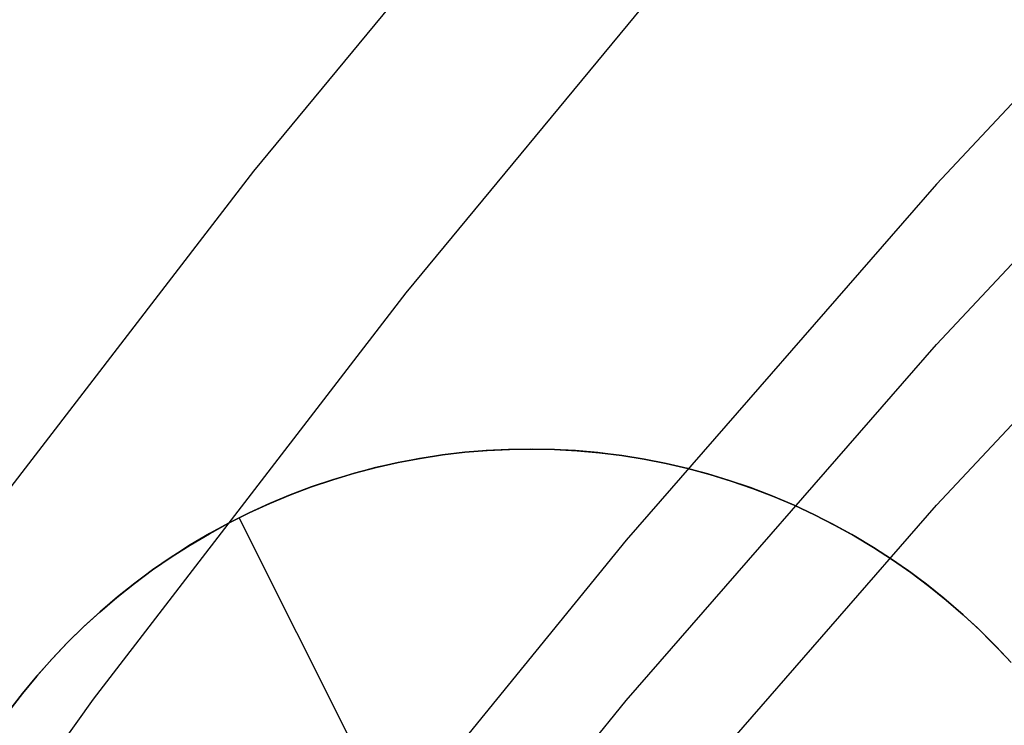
# Model space of a CAD drawing. Header units: millimetres. Extents: x 6038 to 7358, y -8545 to -7225.
# Tile 94 of 256: x 6652.06 to 6655.85, y -7850.63 to -7847.91. Entities that reach past the tile are written whole.
import ezdxf

# ---------------------------------------------------------------- set-up
doc = ezdxf.new("R2010")
doc.units = ezdxf.units.MM
doc.layers.add('color', color=7, linetype='Continuous')

msp = doc.modelspace()

# ---------------------------------------------------------------- linework, layer by layer
at = {"color": 7, "true_color": 0xffffff}
for p, q in [((6654.2352, -7846.9519, 211.3665), (6652.9598, -7848.4958, 211.3665)), ((6656.8358, -7847.2139, 71.8401), (6655.5918, -7848.545, 71.5328)), ((6656.8358, -7847.2139, 71.8401), (6655.5918, -7848.545, 71.5328)), ((6654.806, -7847.4402, 212.0295), (6653.547, -7848.9642, 212.0295)), ((6655.5918, -7849.1636, 74.2123), (6656.8358, -7847.8325, 74.5196)), ((6655.5918, -7849.7822, 76.8918), (6656.8358, -7848.4512, 77.1991)), ((6655.5918, -7849.7822, 76.8918), (6656.8358, -7848.4512, 77.1991)), ((6652.9598, -7848.4958, 211.3665), (6651.7383, -7850.0829, 211.3665)), ((6655.5918, -7848.545, 71.5328), (6654.3955, -7849.9169, 71.2161)), ((6655.5918, -7848.545, 71.5328), (6654.3955, -7849.9169, 71.2161)), ((6653.547, -7848.9642, 212.0295), (6652.3414, -7850.5307, 212.0295)), ((6654.3955, -7850.5355, 73.8956), (6655.5918, -7849.1636, 74.2123)), ((6654.3955, -7851.1541, 76.5751), (6655.5918, -7849.7822, 76.8918)), ((6654.3955, -7851.1541, 76.5751), (6655.5918, -7849.7822, 76.8918)), ((6654.3955, -7849.9169, 71.2161), (6653.2482, -7851.328, 70.8903)), ((6654.3955, -7849.9169, 71.2161), (6653.2482, -7851.328, 70.8903)), ((6652.3414, -7850.5307, 212.0295), (6651.1906, -7852.1379, 212.0295)), ((6653.2482, -7851.9466, 73.5698), (6654.3955, -7850.5355, 73.8956))]:
    msp.add_line(p, q, dxfattribs=at)
at = {"layer": 'color', "color": 254, "true_color": 0xcad1ee}
for p, q in [((6653.7697, -7849.5793, 19.7), (6653.684, -7849.5896, 19.7)), ((6653.7697, -7849.5793, 19.7), (6653.684, -7849.5896, 19.7)), ((6653.6875, -7849.5891, 28.2), (6653.7735, -7849.5789, 28.2)), ((6653.7735, -7849.5789, 23.95), (6653.6875, -7849.5891, 23.95)), ((6653.6875, -7849.5891, 28.2), (6653.7735, -7849.5789, 28.2)), ((6653.8557, -7849.572, 19.7), (6653.7697, -7849.5793, 19.7)), ((6653.8557, -7849.572, 19.7), (6653.7697, -7849.5793, 19.7)), ((6653.7735, -7849.5789, 28.2), (6653.8599, -7849.5717, 28.2)), ((6653.8599, -7849.5717, 23.95), (6653.7735, -7849.5789, 23.95)), ((6653.7735, -7849.5789, 28.2), (6653.8599, -7849.5717, 28.2)), ((6653.9419, -7849.5676, 19.7), (6653.8557, -7849.572, 19.7)), ((6653.9419, -7849.5676, 19.7), (6653.8557, -7849.572, 19.7)), ((6653.8599, -7849.5717, 28.2), (6653.9465, -7849.5675, 28.2)), ((6653.9465, -7849.5675, 23.95), (6653.8599, -7849.5717, 23.95)), ((6653.8599, -7849.5717, 28.2), (6653.9465, -7849.5675, 28.2)), ((6654.0282, -7849.5663, 19.7), (6653.9419, -7849.5676, 19.7)), ((6654.0282, -7849.5663, 19.7), (6653.9419, -7849.5676, 19.7)), ((6653.9465, -7849.5675, 28.2), (6654.0331, -7849.5663, 28.2)), ((6654.0331, -7849.5663, 23.95), (6653.9465, -7849.5675, 23.95)), ((6653.9465, -7849.5675, 28.2), (6654.0331, -7849.5663, 28.2)), ((6654.1145, -7849.5679, 19.7), (6654.0282, -7849.5663, 19.7)), ((6654.1145, -7849.5679, 19.7), (6654.0282, -7849.5663, 19.7)), ((6654.0331, -7849.5663, 28.2), (6654.1198, -7849.5681, 28.2)), ((6654.1198, -7849.5681, 23.95), (6654.0331, -7849.5663, 23.95)), ((6654.0331, -7849.5663, 28.2), (6654.1198, -7849.5681, 28.2)), ((6654.2007, -7849.5725, 19.7), (6654.1145, -7849.5679, 19.7)), ((6654.2007, -7849.5725, 19.7), (6654.1145, -7849.5679, 19.7)), ((6654.1198, -7849.5681, 28.2), (6654.2063, -7849.5729, 28.2)), ((6654.2063, -7849.5729, 23.95), (6654.1198, -7849.5681, 23.95)), ((6654.1198, -7849.5681, 28.2), (6654.2063, -7849.5729, 28.2)), ((6654.2866, -7849.5801, 19.7), (6654.2007, -7849.5725, 19.7)), ((6654.2866, -7849.5801, 19.7), (6654.2007, -7849.5725, 19.7)), ((6654.2063, -7849.5729, 28.2), (6654.2926, -7849.5807, 28.2)), ((6654.2926, -7849.5807, 23.95), (6654.2063, -7849.5729, 23.95)), ((6654.2063, -7849.5729, 28.2), (6654.2926, -7849.5807, 28.2)), ((6654.3723, -7849.5906, 19.7), (6654.2866, -7849.5801, 19.7)), ((6654.3723, -7849.5906, 19.7), (6654.2866, -7849.5801, 19.7)), ((6654.2926, -7849.5807, 28.2), (6654.3786, -7849.5915, 28.2)), ((6654.3786, -7849.5915, 23.95), (6654.2926, -7849.5807, 23.95)), ((6654.2926, -7849.5807, 28.2), (6654.3786, -7849.5915, 28.2)), ((6653.514, -7849.619, 19.7), (6653.4298, -7849.638, 19.7)), ((6653.514, -7849.619, 19.7), (6653.4298, -7849.638, 19.7)), ((6653.4321, -7849.6375, 28.2), (6653.5167, -7849.6184, 28.2)), ((6653.5167, -7849.6184, 23.95), (6653.4321, -7849.6375, 23.95)), ((6653.4321, -7849.6375, 28.2), (6653.5167, -7849.6184, 28.2)), ((6653.5987, -7849.6028, 19.7), (6653.514, -7849.619, 19.7)), ((6653.5987, -7849.6028, 19.7), (6653.514, -7849.619, 19.7)), ((6653.5167, -7849.6184, 28.2), (6653.6018, -7849.6023, 28.2)), ((6653.6018, -7849.6023, 23.95), (6653.5167, -7849.6184, 23.95)), ((6653.5167, -7849.6184, 28.2), (6653.6018, -7849.6023, 28.2)), ((6653.684, -7849.5896, 19.7), (6653.5987, -7849.6028, 19.7)), ((6653.684, -7849.5896, 19.7), (6653.5987, -7849.6028, 19.7)), ((6653.6018, -7849.6023, 28.2), (6653.6875, -7849.5891, 28.2)), ((6653.6875, -7849.5891, 23.95), (6653.6018, -7849.6023, 23.95)), ((6653.6018, -7849.6023, 28.2), (6653.6875, -7849.5891, 28.2)), ((6654.4575, -7849.6041, 19.7), (6654.3723, -7849.5906, 19.7)), ((6654.4575, -7849.6041, 19.7), (6654.3723, -7849.5906, 19.7)), ((6654.3786, -7849.5915, 28.2), (6654.4642, -7849.6052, 28.2)), ((6654.4642, -7849.6052, 23.95), (6654.3786, -7849.5915, 23.95)), ((6654.3786, -7849.5915, 28.2), (6654.4642, -7849.6052, 28.2)), ((6654.5423, -7849.6205, 19.7), (6654.4575, -7849.6041, 19.7)), ((6654.5423, -7849.6205, 19.7), (6654.4575, -7849.6041, 19.7)), ((6654.4642, -7849.6052, 28.2), (6654.5492, -7849.622, 28.2)), ((6654.5492, -7849.622, 23.95), (6654.4642, -7849.6052, 23.95)), ((6654.4642, -7849.6052, 28.2), (6654.5492, -7849.622, 28.2)), ((6654.6264, -7849.6398, 19.7), (6654.5423, -7849.6205, 19.7)), ((6654.6264, -7849.6398, 19.7), (6654.5423, -7849.6205, 19.7)), ((6654.5492, -7849.622, 28.2), (6654.6337, -7849.6416, 28.2)), ((6654.6337, -7849.6416, 23.95), (6654.5492, -7849.622, 23.95)), ((6654.5492, -7849.622, 28.2), (6654.6337, -7849.6416, 28.2)), ((6653.3463, -7849.66, 19.7), (6653.2637, -7849.6849, 19.7)), ((6653.3463, -7849.66, 19.7), (6653.2637, -7849.6849, 19.7)), ((6653.2653, -7849.6844, 28.2), (6653.3483, -7849.6595, 28.2)), ((6653.3483, -7849.6595, 23.95), (6653.2653, -7849.6844, 23.95)), ((6653.2653, -7849.6844, 28.2), (6653.3483, -7849.6595, 28.2)), ((6653.4298, -7849.638, 19.7), (6653.3463, -7849.66, 19.7)), ((6653.4298, -7849.638, 19.7), (6653.3463, -7849.66, 19.7)), ((6653.3483, -7849.6595, 28.2), (6653.4321, -7849.6375, 28.2)), ((6653.4321, -7849.6375, 23.95), (6653.3483, -7849.6595, 23.95)), ((6653.3483, -7849.6595, 28.2), (6653.4321, -7849.6375, 28.2)), ((6654.7098, -7849.662, 19.7), (6654.6264, -7849.6398, 19.7)), ((6654.7098, -7849.662, 19.7), (6654.6264, -7849.6398, 19.7)), ((6654.6337, -7849.6416, 28.2), (6654.7173, -7849.6642, 28.2)), ((6654.7173, -7849.6642, 23.95), (6654.6337, -7849.6416, 23.95)), ((6654.6337, -7849.6416, 28.2), (6654.7173, -7849.6642, 28.2)), ((6653.2637, -7849.6849, 19.7), (6653.1819, -7849.7125, 19.7)), ((6653.2637, -7849.6849, 19.7), (6653.1819, -7849.7125, 19.7)), ((6653.1832, -7849.7121, 28.2), (6653.2653, -7849.6844, 28.2)), ((6653.2653, -7849.6844, 23.95), (6653.1832, -7849.7121, 23.95)), ((6653.1832, -7849.7121, 28.2), (6653.2653, -7849.6844, 28.2)), ((6654.7924, -7849.6871, 19.7), (6654.7098, -7849.662, 19.7)), ((6654.7924, -7849.6871, 19.7), (6654.7098, -7849.662, 19.7)), ((6654.7173, -7849.6642, 28.2), (6654.8002, -7849.6897, 28.2)), ((6654.8002, -7849.6897, 23.95), (6654.7173, -7849.6642, 23.95)), ((6654.7173, -7849.6642, 28.2), (6654.8002, -7849.6897, 28.2)), ((6654.874, -7849.715, 19.7), (6654.7924, -7849.6871, 19.7)), ((6654.874, -7849.715, 19.7), (6654.7924, -7849.6871, 19.7)), ((6654.8002, -7849.6897, 28.2), (6654.8821, -7849.718, 28.2)), ((6654.8821, -7849.718, 23.95), (6654.8002, -7849.6897, 23.95)), ((6654.8002, -7849.6897, 28.2), (6654.8821, -7849.718, 28.2)), ((6653.1819, -7849.7125, 19.7), (6653.1012, -7849.743, 19.7)), ((6653.1819, -7849.7125, 19.7), (6653.1012, -7849.743, 19.7)), ((6653.1021, -7849.7427, 28.2), (6653.1832, -7849.7121, 28.2)), ((6653.1832, -7849.7121, 23.95), (6653.1021, -7849.7427, 23.95)), ((6653.1021, -7849.7427, 28.2), (6653.1832, -7849.7121, 28.2)), ((6654.9547, -7849.7458, 19.7), (6654.874, -7849.715, 19.7)), ((6654.9547, -7849.7458, 19.7), (6654.874, -7849.715, 19.7)), ((6654.8821, -7849.718, 28.2), (6654.963, -7849.7491, 28.2)), ((6654.963, -7849.7491, 23.95), (6654.8821, -7849.718, 23.95)), ((6654.8821, -7849.718, 28.2), (6654.963, -7849.7491, 28.2)), ((6653.1012, -7849.743, 19.7), (6653.0216, -7849.7763, 19.7)), ((6653.1012, -7849.743, 19.7), (6653.0216, -7849.7763, 19.7)), ((6653.0221, -7849.776, 28.2), (6653.1021, -7849.7427, 28.2)), ((6653.1021, -7849.7427, 23.95), (6653.0221, -7849.776, 23.95)), ((6653.0221, -7849.776, 28.2), (6653.1021, -7849.7427, 28.2)), ((6655.0342, -7849.7792, 19.7), (6654.9547, -7849.7458, 19.7)), ((6655.0342, -7849.7792, 19.7), (6654.9547, -7849.7458, 19.7)), ((6654.963, -7849.7491, 28.2), (6655.0427, -7849.783, 28.2)), ((6655.0427, -7849.783, 23.95), (6654.963, -7849.7491, 23.95)), ((6654.963, -7849.7491, 28.2), (6655.0427, -7849.783, 28.2)), ((6652.8658, -7849.851, 28.2), (6652.9433, -7849.8122, 28.2)), ((6652.9433, -7849.8122, 23.95), (6652.8658, -7849.851, 23.95)), ((6652.8658, -7849.851, 28.2), (6652.9433, -7849.8122, 28.2)), ((6652.9431, -7849.8122, 19.7), (6652.866, -7849.8509, 19.7)), ((6652.9431, -7849.8122, 19.7), (6652.866, -7849.8509, 19.7)), ((6653.0216, -7849.7763, 19.7), (6652.9431, -7849.8122, 19.7)), ((6653.0216, -7849.7763, 19.7), (6652.9431, -7849.8122, 19.7)), ((6652.9433, -7849.8122, 28.2), (6653.0221, -7849.776, 28.2)), ((6653.0221, -7849.776, 23.95), (6652.9433, -7849.8122, 23.95)), ((6652.9433, -7849.8122, 28.2), (6653.0221, -7849.776, 28.2)), ((6655.1125, -7849.8155, 19.7), (6655.0342, -7849.7792, 19.7)), ((6655.1125, -7849.8155, 19.7), (6655.0342, -7849.7792, 19.7)), ((6655.0427, -7849.783, 28.2), (6655.1213, -7849.8197, 28.2)), ((6655.1213, -7849.8197, 23.95), (6655.0427, -7849.783, 23.95)), ((6655.0427, -7849.783, 28.2), (6655.1213, -7849.8197, 28.2)), ((6652.7897, -7849.8925, 28.2), (6652.8658, -7849.851, 28.2)), ((6652.8658, -7849.851, 23.95), (6652.7897, -7849.8925, 23.95)), ((6652.7897, -7849.8925, 28.2), (6652.8658, -7849.851, 28.2)), ((6652.866, -7849.8509, 19.7), (6652.7902, -7849.8922, 19.7)), ((6652.866, -7849.8509, 19.7), (6652.7902, -7849.8922, 19.7)), ((6652.9044, -7849.8313, 19.7), (6652.9044, -7849.8313, 28.2)), ((6653.4644, -7850.9488, 19.7), (6652.9044, -7849.8313, 19.7)), ((6655.1896, -7849.8544, 19.7), (6655.1125, -7849.8155, 19.7)), ((6655.1896, -7849.8544, 19.7), (6655.1125, -7849.8155, 19.7)), ((6655.1213, -7849.8197, 28.2), (6655.1985, -7849.8591, 28.2)), ((6655.1985, -7849.8591, 23.95), (6655.1213, -7849.8197, 23.95)), ((6655.1213, -7849.8197, 28.2), (6655.1985, -7849.8591, 28.2)), ((6655.2652, -7849.8959, 19.7), (6655.1896, -7849.8544, 19.7)), ((6655.2652, -7849.8959, 19.7), (6655.1896, -7849.8544, 19.7)), ((6655.1985, -7849.8591, 28.2), (6655.2743, -7849.9011, 28.2)), ((6655.2743, -7849.9011, 23.95), (6655.1985, -7849.8591, 23.95)), ((6655.1985, -7849.8591, 28.2), (6655.2743, -7849.9011, 28.2)), ((6652.7151, -7849.9366, 28.2), (6652.7897, -7849.8925, 28.2)), ((6652.7897, -7849.8925, 23.95), (6652.7151, -7849.9366, 23.95)), ((6652.7151, -7849.9366, 28.2), (6652.7897, -7849.8925, 28.2)), ((6652.7902, -7849.8922, 19.7), (6652.7159, -7849.9361, 19.7)), ((6652.7902, -7849.8922, 19.7), (6652.7159, -7849.9361, 19.7)), ((6655.3394, -7849.94, 19.7), (6655.2652, -7849.8959, 19.7)), ((6655.3394, -7849.94, 19.7), (6655.2652, -7849.8959, 19.7)), ((6655.2743, -7849.9011, 28.2), (6655.3486, -7849.9457, 28.2)), ((6655.3486, -7849.9457, 23.95), (6655.2743, -7849.9011, 23.95)), ((6655.2743, -7849.9011, 28.2), (6655.3486, -7849.9457, 28.2)), ((6652.6421, -7849.9833, 28.2), (6652.7151, -7849.9366, 28.2)), ((6652.7151, -7849.9366, 23.95), (6652.6421, -7849.9833, 23.95)), ((6652.6421, -7849.9833, 28.2), (6652.7151, -7849.9366, 28.2)), ((6652.7159, -7849.9361, 19.7), (6652.6431, -7849.9826, 19.7)), ((6652.7159, -7849.9361, 19.7), (6652.6431, -7849.9826, 19.7)), ((6655.412, -7849.9867, 19.7), (6655.3394, -7849.94, 19.7)), ((6655.412, -7849.9867, 19.7), (6655.3394, -7849.94, 19.7)), ((6655.3486, -7849.9457, 28.2), (6655.4213, -7849.9929, 28.2)), ((6655.4213, -7849.9929, 23.95), (6655.3486, -7849.9457, 23.95)), ((6655.3486, -7849.9457, 28.2), (6655.4213, -7849.9929, 28.2)), ((6652.5707, -7850.0324, 28.2), (6652.6421, -7849.9833, 28.2)), ((6652.6421, -7849.9833, 23.95), (6652.5707, -7850.0324, 23.95)), ((6652.5707, -7850.0324, 28.2), (6652.6421, -7849.9833, 28.2)), ((6652.6431, -7849.9826, 19.7), (6652.572, -7850.0315, 19.7)), ((6652.6431, -7849.9826, 19.7), (6652.572, -7850.0315, 19.7)), ((6655.483, -7850.0358, 19.7), (6655.412, -7849.9867, 19.7)), ((6655.483, -7850.0358, 19.7), (6655.412, -7849.9867, 19.7)), ((6655.4213, -7849.9929, 28.2), (6655.4923, -7850.0425, 28.2)), ((6655.4923, -7850.0425, 23.95), (6655.4213, -7849.9929, 23.95)), ((6655.4213, -7849.9929, 28.2), (6655.4923, -7850.0425, 28.2)), ((6652.5011, -7850.0841, 28.2), (6652.5707, -7850.0324, 28.2)), ((6652.5707, -7850.0324, 23.95), (6652.5011, -7850.0841, 23.95)), ((6652.5011, -7850.0841, 28.2), (6652.5707, -7850.0324, 28.2)), ((6652.572, -7850.0315, 19.7), (6652.5027, -7850.0828, 19.7)), ((6652.572, -7850.0315, 19.7), (6652.5027, -7850.0828, 19.7)), ((6655.5522, -7850.0873, 19.7), (6655.483, -7850.0358, 19.7)), ((6655.5522, -7850.0873, 19.7), (6655.483, -7850.0358, 19.7)), ((6655.4923, -7850.0425, 28.2), (6655.5616, -7850.0946, 28.2)), ((6655.5616, -7850.0946, 23.95), (6655.4923, -7850.0425, 23.95)), ((6655.4923, -7850.0425, 28.2), (6655.5616, -7850.0946, 28.2)), ((6652.4333, -7850.138, 28.2), (6652.5011, -7850.0841, 28.2)), ((6652.5011, -7850.0841, 23.95), (6652.4333, -7850.138, 23.95)), ((6652.4333, -7850.138, 28.2), (6652.5011, -7850.0841, 28.2)), ((6652.5027, -7850.0828, 19.7), (6652.4351, -7850.1365, 19.7)), ((6652.5027, -7850.0828, 19.7), (6652.4351, -7850.1365, 19.7)), ((6655.6196, -7850.1413, 19.7), (6655.5522, -7850.0873, 19.7)), ((6655.6196, -7850.1413, 19.7), (6655.5522, -7850.0873, 19.7)), ((6655.5616, -7850.0946, 28.2), (6655.629, -7850.1491, 28.2)), ((6655.629, -7850.1491, 23.95), (6655.5616, -7850.0946, 23.95)), ((6655.5616, -7850.0946, 28.2), (6655.629, -7850.1491, 28.2)), ((6652.3674, -7850.1944, 28.2), (6652.4333, -7850.138, 28.2)), ((6652.4333, -7850.138, 23.95), (6652.3674, -7850.1944, 23.95)), ((6652.3674, -7850.1944, 28.2), (6652.4333, -7850.138, 28.2)), ((6652.4351, -7850.1365, 19.7), (6652.3695, -7850.1925, 19.7)), ((6652.4351, -7850.1365, 19.7), (6652.3695, -7850.1925, 19.7)), ((6655.6851, -7850.1975, 19.7), (6655.6196, -7850.1413, 19.7)), ((6655.6851, -7850.1975, 19.7), (6655.6196, -7850.1413, 19.7)), ((6655.629, -7850.1491, 28.2), (6655.6945, -7850.2059, 28.2)), ((6655.6945, -7850.2059, 23.95), (6655.629, -7850.1491, 23.95)), ((6655.629, -7850.1491, 28.2), (6655.6945, -7850.2059, 28.2)), ((6652.3695, -7850.1925, 19.7), (6652.3058, -7850.2508, 19.7)), ((6652.3695, -7850.1925, 19.7), (6652.3058, -7850.2508, 19.7)), ((6652.3035, -7850.2529, 28.2), (6652.3674, -7850.1944, 28.2)), ((6652.3674, -7850.1944, 23.95), (6652.3035, -7850.2529, 23.95)), ((6652.3035, -7850.2529, 28.2), (6652.3674, -7850.1944, 28.2)), ((6655.7486, -7850.2559, 19.7), (6655.6851, -7850.1975, 19.7)), ((6655.7486, -7850.2559, 19.7), (6655.6851, -7850.1975, 19.7)), ((6655.6945, -7850.2059, 28.2), (6655.758, -7850.2649, 28.2)), ((6655.758, -7850.2649, 23.95), (6655.6945, -7850.2059, 23.95)), ((6655.6945, -7850.2059, 28.2), (6655.758, -7850.2649, 28.2)), ((6652.2417, -7850.3137, 28.2), (6652.3035, -7850.2529, 28.2)), ((6652.3035, -7850.2529, 23.95), (6652.2417, -7850.3137, 23.95)), ((6652.2417, -7850.3137, 28.2), (6652.3035, -7850.2529, 28.2)), ((6652.3058, -7850.2508, 19.7), (6652.2441, -7850.3112, 19.7)), ((6652.3058, -7850.2508, 19.7), (6652.2441, -7850.3112, 19.7)), ((6655.81, -7850.3165, 19.7), (6655.7486, -7850.2559, 19.7)), ((6655.81, -7850.3165, 19.7), (6655.7486, -7850.2559, 19.7)), ((6655.758, -7850.2649, 28.2), (6655.8194, -7850.326, 28.2)), ((6655.8194, -7850.326, 23.95), (6655.758, -7850.2649, 23.95)), ((6655.758, -7850.2649, 28.2), (6655.8194, -7850.326, 28.2)), ((6652.182, -7850.3765, 28.2), (6652.2417, -7850.3137, 28.2)), ((6652.2417, -7850.3137, 23.95), (6652.182, -7850.3765, 23.95)), ((6652.182, -7850.3765, 28.2), (6652.2417, -7850.3137, 28.2)), ((6652.2441, -7850.3112, 19.7), (6652.1846, -7850.3737, 19.7)), ((6652.2441, -7850.3112, 19.7), (6652.1846, -7850.3737, 19.7)), ((6655.8694, -7850.3791, 19.7), (6655.81, -7850.3165, 19.7)), ((6655.8694, -7850.3791, 19.7), (6655.81, -7850.3165, 19.7)), ((6655.8194, -7850.326, 28.2), (6655.8786, -7850.3893, 28.2)), ((6655.8786, -7850.3893, 23.95), (6655.8194, -7850.326, 23.95)), ((6655.8194, -7850.326, 28.2), (6655.8786, -7850.3893, 28.2)), ((6652.1246, -7850.4414, 28.2), (6652.182, -7850.3765, 28.2)), ((6652.182, -7850.3765, 23.95), (6652.1246, -7850.4414, 23.95)), ((6652.1246, -7850.4414, 28.2), (6652.182, -7850.3765, 28.2)), ((6652.1846, -7850.3737, 19.7), (6652.1273, -7850.4382, 19.7)), ((6652.1846, -7850.3737, 19.7), (6652.1273, -7850.4382, 19.7)), ((6652.0694, -7850.5082, 28.2), (6652.1246, -7850.4414, 28.2)), ((6652.1246, -7850.4414, 23.95), (6652.0694, -7850.5082, 23.95)), ((6652.0694, -7850.5082, 28.2), (6652.1246, -7850.4414, 28.2)), ((6652.1273, -7850.4382, 19.7), (6652.0722, -7850.5047, 19.7)), ((6652.1273, -7850.4382, 19.7), (6652.0722, -7850.5047, 19.7)), ((6652.0165, -7850.5769, 28.2), (6652.0694, -7850.5082, 28.2)), ((6652.0694, -7850.5082, 23.95), (6652.0165, -7850.5769, 23.95)), ((6652.0165, -7850.5769, 28.2), (6652.0694, -7850.5082, 28.2)), ((6652.0722, -7850.5047, 19.7), (6652.0195, -7850.573, 19.7)), ((6652.0722, -7850.5047, 19.7), (6652.0195, -7850.573, 19.7))]:
    msp.add_line(p, q, dxfattribs=at)

doc.saveas('drawing.dxf')
